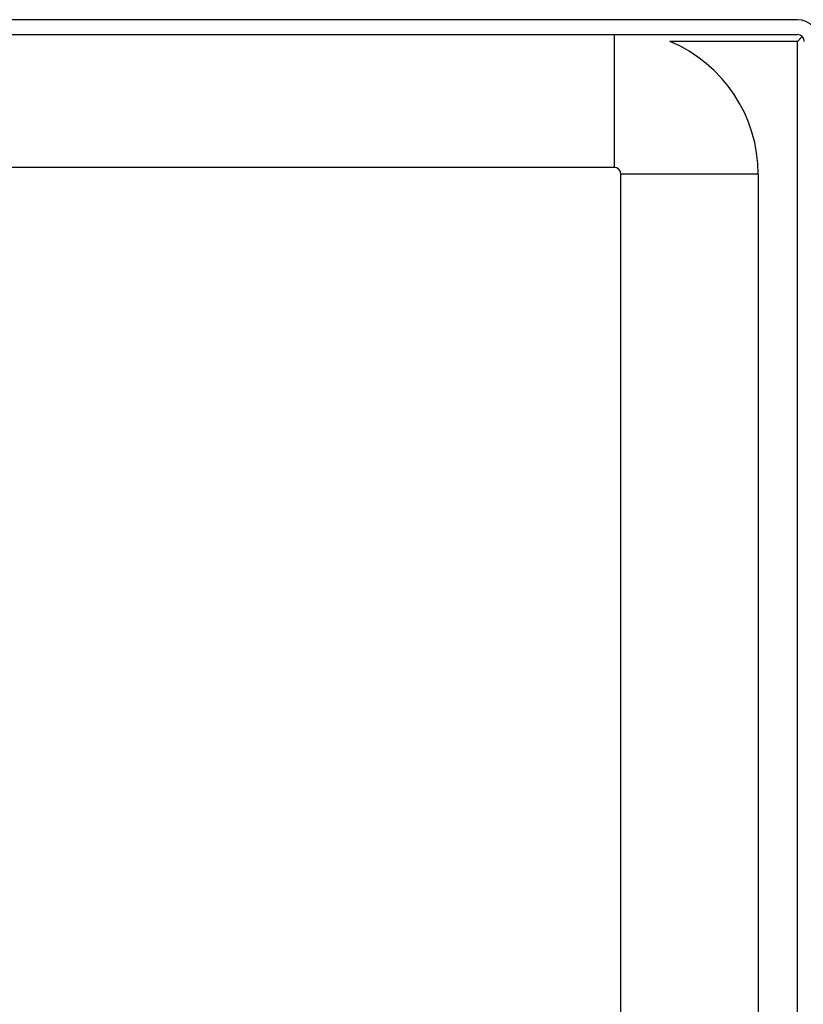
# Model space of a CAD drawing. Header units: inches. Extents: x 6 to 171, y 13 to 86.
# Tile 45 of 97: x 37.77 to 41.34, y 54.36 to 58.85. Entities that reach past the tile are written whole.
import ezdxf

# ---------------------------------------------------------------- set-up
doc = ezdxf.new("R2010")
doc.units = ezdxf.units.IN
doc.header["$MEASUREMENT"] = 0
doc.layers.add('Visible Edges(ANSI)', color=7, linetype='Continuous', lineweight=25)
doc.layers.add('Visible Tangent Edges(ANSI)', color=7, linetype='Continuous', lineweight=25)

msp = doc.modelspace()

# ---------------------------------------------------------------- linework, layer by layer
at = {"layer": 'Visible Edges(ANSI)'}
for p, q in [((41.3107, 58.846), (5.7057, 58.846)), ((5.7057, 58.778), (41.3107, 58.778)), ((41.3326, 58.7689), (41.3107, 58.747)), ((40.4762, 58.173), (37.5436, 58.173)), ((40.5072, 41.942), (40.5072, 58.142)), ((41.1322, 58.142), (41.1322, 41.942))]:
    msp.add_line(p, q, dxfattribs=at)
for centre, radius, end in [((41.3107, 58.747), 0.099, 90), ((40.4762, 58.142), 0.656, 67.2582), ((41.3107, 58.747), 0.031, 90), ((40.4762, 58.142), 0.031, 90)]:
    msp.add_arc(centre, radius, 0, end, dxfattribs=at)
at = {"layer": 'Visible Tangent Edges(ANSI)'}
for p, q in [((40.4762, 58.778), (40.4762, 58.173)), ((41.3107, 58.747), (40.7298, 58.747)), ((41.3107, 41.027), (41.3107, 58.747)), ((41.1322, 58.142), (40.5072, 58.142))]:
    msp.add_line(p, q, dxfattribs=at)

doc.saveas('drawing.dxf')
